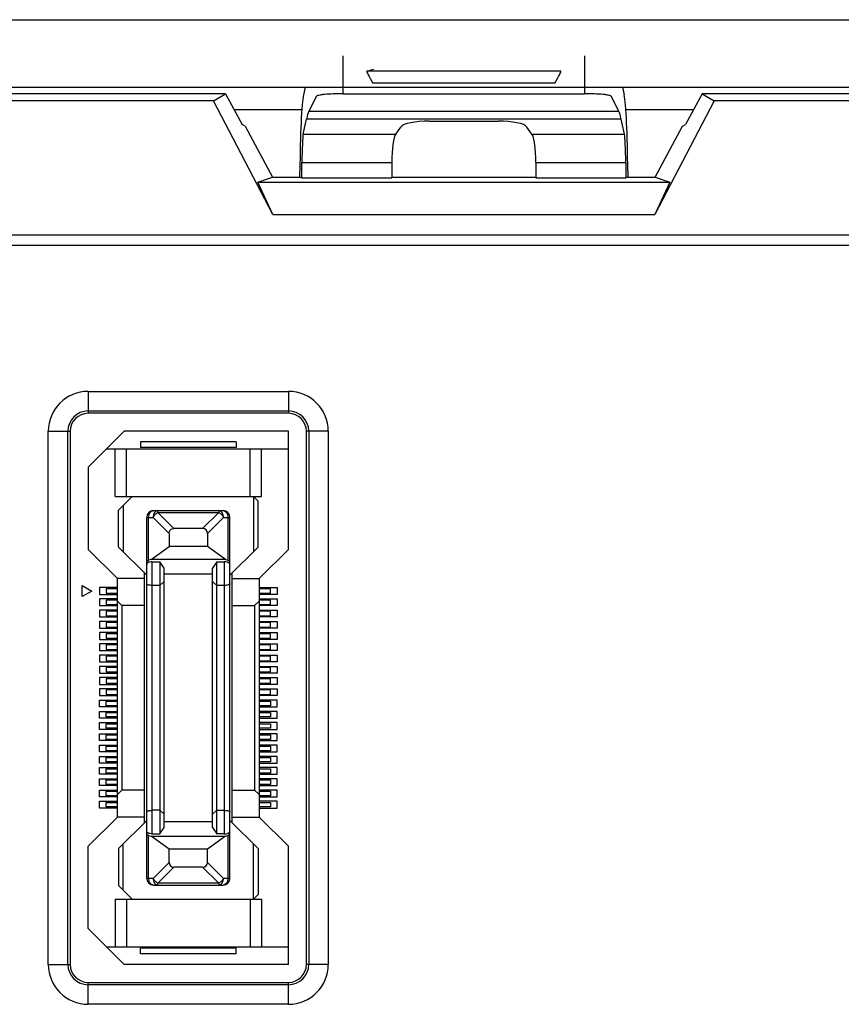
# Model space of a CAD drawing. Header units: millimetres. Extents: x 5740 to 7888, y -1457 to 417.
# Tile 66 of 120: x 7201 to 7238, y -1187 to -1143. Entities that reach past the tile are written whole.
import ezdxf

# ---------------------------------------------------------------- set-up
doc = ezdxf.new("R2010")
doc.units = ezdxf.units.MM
doc.header["$LTSCALE"] = 23.1
doc.layers.get('0').update_dxf_attribs({"linetype": 'CONTINUOUS'})

msp = doc.modelspace()

# ---------------------------------------------------------------- linework, layer by layer
at = {"color": 0}
for p, q in [((7005.751, -1143.094), (7263.751, -1143.094)), ((7215.389, -1146.384), (7215.389, -1144.694)), ((7226.112, -1144.694), (7226.112, -1146.384)), ((7216.434, -1145.384), (7216.751, -1145.293)), ((7225.067, -1145.384), (7216.434, -1145.384)), ((7224.792, -1145.921), (7216.709, -1145.921)), ((7005.751, -1146.094), (7263.751, -1146.094)), ((7210.161, -1146.394), (7145.34, -1146.394)), ((7209.616, -1146.708), (7210.161, -1146.394)), ((7210.161, -1146.394), (7210.895, -1147.751)), ((7213.691, -1146.094), (7213.618, -1146.432)), ((7215.389, -1146.384), (7226.112, -1146.384)), ((7227.81, -1146.094), (7227.883, -1146.432)), ((7231.34, -1146.394), (7230.606, -1147.751)), ((7231.34, -1146.394), (7231.885, -1146.708)), ((7254.934, -1146.394), (7231.34, -1146.394)), ((7209.616, -1146.708), (7145.885, -1146.708)), ((7212.253, -1151.756), (7209.616, -1146.708)), ((7214.191, -1146.503), (7213.855, -1147.173)), ((7227.646, -1147.173), (7227.31, -1146.503)), ((7231.885, -1146.708), (7229.248, -1151.756)), ((7274.015, -1146.708), (7231.885, -1146.708)), ((7213.545, -1147.094), (7210.54, -1147.094)), ((7227.646, -1147.173), (7213.855, -1147.173)), ((7230.962, -1147.094), (7227.956, -1147.094)), ((7211.026, -1147.829), (7210.895, -1147.751)), ((7213.611, -1148.176), (7213.753, -1147.513)), ((7227.748, -1147.513), (7213.753, -1147.513)), ((7219.223, -1147.599), (7222.278, -1147.599)), ((7227.891, -1148.176), (7227.748, -1147.513)), ((7230.475, -1147.829), (7230.606, -1147.751)), ((7211.026, -1147.829), (7212.251, -1150.094)), ((7213.611, -1148.176), (7217.724, -1148.176)), ((7217.724, -1148.176), (7217.943, -1147.867)), ((7223.777, -1148.176), (7223.558, -1147.867)), ((7223.777, -1148.176), (7227.891, -1148.176)), ((7229.251, -1150.094), (7230.475, -1147.829)), ((7213.548, -1150.123), (7213.552, -1149.438)), ((7213.552, -1149.438), (7217.55, -1149.438)), ((7217.55, -1149.438), (7217.55, -1150.123)), ((7223.951, -1149.438), (7223.951, -1150.123)), ((7223.951, -1149.438), (7227.949, -1149.438)), ((7227.949, -1149.438), (7227.953, -1150.123)), ((7213.46, -1150.094), (7213.462, -1149.828)), ((7228.04, -1149.828), (7228.041, -1150.094)), ((7211.592, -1150.323), (7212.251, -1150.094)), ((7212.253, -1151.756), (7211.592, -1150.323)), ((7211.592, -1150.323), (7229.91, -1150.323)), ((7212.251, -1150.094), (7213.46, -1150.094)), ((7213.46, -1150.094), (7213.548, -1150.123)), ((7213.548, -1150.123), (7217.55, -1150.123)), ((7217.55, -1150.094), (7223.951, -1150.094)), ((7223.951, -1150.123), (7227.953, -1150.123)), ((7228.041, -1150.094), (7227.953, -1150.123)), ((7228.041, -1150.094), (7229.251, -1150.094)), ((7229.91, -1150.323), (7229.248, -1151.756)), ((7229.251, -1150.094), (7229.91, -1150.323)), ((7212.253, -1151.756), (7229.248, -1151.756)), ((7262.799, -1152.678), (7023.492, -1152.678)), ((7023.201, -1153.119), (7263.091, -1153.119)), ((7204.051, -1159.619), (7204.051, -1160.594)), ((7204.051, -1159.619), (7212.951, -1159.619)), ((7212.951, -1159.619), (7212.951, -1160.594)), ((7204.051, -1160.488), (7212.951, -1160.488)), ((7212.951, -1160.594), (7204.051, -1160.594)), ((7202.276, -1185.094), (7202.276, -1161.394)), ((7202.276, -1161.394), (7203.251, -1161.394)), ((7203.145, -1185.094), (7203.145, -1161.394)), ((7203.251, -1161.394), (7203.251, -1185.094)), ((7205.651, -1161.394), (7204.051, -1162.994)), ((7212.951, -1161.394), (7205.651, -1161.394)), ((7212.951, -1166.644), (7212.951, -1161.394)), ((7213.751, -1185.094), (7213.751, -1161.394)), ((7214.726, -1161.394), (7213.751, -1161.394)), ((7213.856, -1161.394), (7213.856, -1185.094)), ((7214.726, -1161.394), (7214.726, -1185.094)), ((7204.876, -1162.169), (7212.951, -1162.169)), ((7205.251, -1164.294), (7205.251, -1162.169)), ((7205.751, -1164.294), (7205.751, -1162.169)), ((7206.376, -1161.869), (7206.376, -1162.119)), ((7210.626, -1161.869), (7206.376, -1161.869)), ((7210.626, -1162.119), (7206.376, -1162.119)), ((7210.626, -1161.869), (7210.626, -1162.119)), ((7211.251, -1164.294), (7211.251, -1162.169)), ((7211.751, -1164.294), (7211.751, -1162.169)), ((7204.051, -1162.994), (7204.051, -1166.644)), ((7205.251, -1164.294), (7211.751, -1164.294)), ((7206.001, -1164.294), (7205.401, -1164.894)), ((7211.401, -1164.294), (7211.401, -1166.744)), ((7211.401, -1164.294), (7211.601, -1164.494)), ((7205.601, -1164.694), (7205.601, -1166.744)), ((7211.601, -1166.544), (7211.601, -1164.494)), ((7205.401, -1166.544), (7205.401, -1164.894)), ((7206.651, -1181.269), (7206.651, -1165.219)), ((7206.651, -1165.219), (7206.938, -1165.219)), ((7206.738, -1167.13), (7206.738, -1165.219)), ((7207.651, -1165.931), (7206.938, -1165.219)), ((7206.951, -1164.919), (7210.051, -1164.919)), ((7207.151, -1165.007), (7207.151, -1164.919)), ((7207.151, -1165.007), (7207.863, -1165.719)), ((7207.151, -1165.007), (7209.851, -1165.007)), ((7209.138, -1165.719), (7209.851, -1165.007)), ((7210.063, -1165.219), (7209.351, -1165.931)), ((7209.851, -1164.919), (7209.851, -1165.007)), ((7210.063, -1165.219), (7210.351, -1165.219)), ((7210.263, -1165.219), (7210.263, -1167.13)), ((7210.351, -1181.269), (7210.351, -1165.219)), ((7209.138, -1165.719), (7207.863, -1165.719)), ((7207.651, -1165.931), (7207.651, -1166.518)), ((7209.351, -1165.931), (7209.351, -1166.518)), ((7206.651, -1167.794), (7205.401, -1166.544)), ((7206.851, -1167.094), (7207.651, -1166.518)), ((7209.351, -1166.518), (7207.651, -1166.518)), ((7210.151, -1167.094), (7209.351, -1166.518)), ((7210.351, -1167.794), (7211.601, -1166.544)), ((7204.051, -1166.644), (7205.351, -1167.944)), ((7211.651, -1167.944), (7212.951, -1166.644)), ((7206.851, -1167.094), (7206.738, -1167.13)), ((7210.151, -1167.094), (7206.851, -1167.094)), ((7206.901, -1179.295), (7206.901, -1167.192)), ((7206.901, -1167.192), (7207.231, -1167.192)), ((7207.231, -1167.192), (7207.231, -1179.295)), ((7207.431, -1167.478), (7207.231, -1167.192)), ((7207.431, -1179.009), (7207.431, -1167.478)), ((7209.771, -1167.192), (7209.571, -1167.478)), ((7209.571, -1179.009), (7209.571, -1167.478)), ((7209.771, -1179.295), (7209.771, -1167.192)), ((7209.771, -1167.192), (7210.101, -1167.192)), ((7210.101, -1167.192), (7210.101, -1179.295)), ((7210.151, -1167.094), (7210.263, -1167.13)), ((7206.551, -1178.794), (7206.551, -1167.694)), ((7209.571, -1167.744), (7207.431, -1167.744)), ((7210.451, -1178.794), (7210.451, -1167.694)), ((7203.776, -1168.744), (7203.776, -1168.244)), ((7203.776, -1168.244), (7204.209, -1168.494)), ((7204.551, -1168.344), (7204.551, -1168.644)), ((7205.351, -1168.344), (7204.551, -1168.344)), ((7205.351, -1178.544), (7205.351, -1167.944)), ((7206.551, -1167.944), (7205.351, -1167.944)), ((7207.231, -1168.244), (7206.901, -1168.244)), ((7207.431, -1168.074), (7207.231, -1168.244)), ((7209.571, -1168.074), (7209.771, -1168.244)), ((7210.101, -1168.244), (7209.771, -1168.244)), ((7210.451, -1167.944), (7211.651, -1167.944)), ((7211.651, -1167.944), (7211.651, -1178.544)), ((7211.651, -1168.344), (7212.451, -1168.344)), ((7212.451, -1168.344), (7212.451, -1168.644)), ((7204.209, -1168.494), (7203.776, -1168.744)), ((7204.551, -1168.644), (7205.351, -1168.644)), ((7204.851, -1168.394), (7204.851, -1168.594)), ((7205.351, -1168.394), (7204.851, -1168.394)), ((7204.851, -1168.594), (7205.351, -1168.594)), ((7212.151, -1168.394), (7211.651, -1168.394)), ((7211.651, -1168.594), (7212.151, -1168.594)), ((7212.451, -1168.644), (7211.651, -1168.644)), ((7212.151, -1168.594), (7212.151, -1168.394)), ((7204.551, -1168.844), (7204.551, -1169.144)), ((7205.351, -1168.844), (7204.551, -1168.844)), ((7204.551, -1169.144), (7205.351, -1169.144)), ((7204.851, -1168.894), (7204.851, -1169.094)), ((7205.351, -1168.894), (7204.851, -1168.894)), ((7204.851, -1169.094), (7205.351, -1169.094)), ((7205.551, -1169.144), (7205.351, -1168.944)), ((7205.551, -1169.144), (7205.551, -1177.344)), ((7206.551, -1169.144), (7205.551, -1169.144)), ((7210.451, -1169.144), (7211.451, -1169.144)), ((7211.451, -1169.144), (7211.651, -1168.944)), ((7211.451, -1169.144), (7211.451, -1177.344)), ((7211.651, -1168.844), (7212.451, -1168.844)), ((7212.151, -1168.894), (7211.651, -1168.894)), ((7211.651, -1169.094), (7212.151, -1169.094)), ((7212.451, -1169.144), (7211.651, -1169.144)), ((7212.151, -1169.094), (7212.151, -1168.894)), ((7212.451, -1168.844), (7212.451, -1169.144)), ((7204.551, -1169.344), (7204.551, -1169.644)), ((7205.351, -1169.344), (7204.551, -1169.344)), ((7204.551, -1169.644), (7205.351, -1169.644)), ((7204.851, -1169.394), (7204.851, -1169.594)), ((7205.351, -1169.394), (7204.851, -1169.394)), ((7204.851, -1169.594), (7205.351, -1169.594)), ((7211.651, -1169.344), (7212.451, -1169.344)), ((7212.151, -1169.394), (7211.651, -1169.394)), ((7211.651, -1169.594), (7212.151, -1169.594)), ((7212.451, -1169.644), (7211.651, -1169.644)), ((7212.151, -1169.594), (7212.151, -1169.394)), ((7212.451, -1169.344), (7212.451, -1169.644)), ((7204.551, -1169.844), (7204.551, -1170.144)), ((7205.351, -1169.844), (7204.551, -1169.844)), ((7204.851, -1169.894), (7204.851, -1170.094)), ((7205.351, -1169.894), (7204.851, -1169.894)), ((7204.851, -1170.094), (7205.351, -1170.094)), ((7211.651, -1169.844), (7212.451, -1169.844)), ((7212.151, -1169.894), (7211.651, -1169.894)), ((7211.651, -1170.094), (7212.151, -1170.094)), ((7212.151, -1170.094), (7212.151, -1169.894)), ((7212.451, -1169.844), (7212.451, -1170.144)), ((7204.551, -1170.144), (7205.351, -1170.144)), ((7204.551, -1170.344), (7204.551, -1170.644)), ((7205.351, -1170.344), (7204.551, -1170.344)), ((7204.851, -1170.394), (7204.851, -1170.594)), ((7205.351, -1170.394), (7204.851, -1170.394)), ((7212.451, -1170.144), (7211.651, -1170.144)), ((7211.651, -1170.344), (7212.451, -1170.344)), ((7212.151, -1170.394), (7211.651, -1170.394)), ((7212.151, -1170.594), (7212.151, -1170.394)), ((7212.451, -1170.344), (7212.451, -1170.644)), ((7204.551, -1170.644), (7205.351, -1170.644)), ((7204.551, -1170.844), (7204.551, -1171.144)), ((7205.351, -1170.844), (7204.551, -1170.844)), ((7204.851, -1170.594), (7205.351, -1170.594)), ((7204.851, -1170.894), (7204.851, -1171.094)), ((7205.351, -1170.894), (7204.851, -1170.894)), ((7211.651, -1170.594), (7212.151, -1170.594)), ((7212.451, -1170.644), (7211.651, -1170.644)), ((7211.651, -1170.844), (7212.451, -1170.844)), ((7212.151, -1170.894), (7211.651, -1170.894)), ((7212.151, -1171.094), (7212.151, -1170.894)), ((7212.451, -1170.844), (7212.451, -1171.144)), ((7204.551, -1171.144), (7205.351, -1171.144)), ((7204.551, -1171.344), (7204.551, -1171.644)), ((7205.351, -1171.344), (7204.551, -1171.344)), ((7204.851, -1171.094), (7205.351, -1171.094)), ((7204.851, -1171.394), (7204.851, -1171.594)), ((7205.351, -1171.394), (7204.851, -1171.394)), ((7211.651, -1171.094), (7212.151, -1171.094)), ((7212.451, -1171.144), (7211.651, -1171.144)), ((7211.651, -1171.344), (7212.451, -1171.344)), ((7212.151, -1171.394), (7211.651, -1171.394)), ((7212.151, -1171.594), (7212.151, -1171.394)), ((7212.451, -1171.344), (7212.451, -1171.644)), ((7204.551, -1171.644), (7205.351, -1171.644)), ((7204.551, -1171.844), (7204.551, -1172.144)), ((7205.351, -1171.844), (7204.551, -1171.844)), ((7204.851, -1171.594), (7205.351, -1171.594)), ((7211.651, -1171.594), (7212.151, -1171.594)), ((7212.451, -1171.644), (7211.651, -1171.644)), ((7211.651, -1171.844), (7212.451, -1171.844)), ((7212.451, -1171.844), (7212.451, -1172.144)), ((7204.551, -1172.144), (7205.351, -1172.144)), ((7204.851, -1171.894), (7204.851, -1172.094)), ((7205.351, -1171.894), (7204.851, -1171.894)), ((7204.851, -1172.094), (7205.351, -1172.094)), ((7212.151, -1171.894), (7211.651, -1171.894)), ((7211.651, -1172.094), (7212.151, -1172.094)), ((7212.451, -1172.144), (7211.651, -1172.144)), ((7212.151, -1172.094), (7212.151, -1171.894)), ((7204.551, -1172.344), (7204.551, -1172.644)), ((7205.351, -1172.344), (7204.551, -1172.344)), ((7204.551, -1172.644), (7205.351, -1172.644)), ((7204.851, -1172.394), (7204.851, -1172.594)), ((7205.351, -1172.394), (7204.851, -1172.394)), ((7204.851, -1172.594), (7205.351, -1172.594)), ((7211.651, -1172.344), (7212.451, -1172.344)), ((7212.151, -1172.394), (7211.651, -1172.394)), ((7211.651, -1172.594), (7212.151, -1172.594)), ((7212.451, -1172.644), (7211.651, -1172.644)), ((7212.151, -1172.594), (7212.151, -1172.394)), ((7212.451, -1172.344), (7212.451, -1172.644)), ((7204.551, -1172.844), (7204.551, -1173.144)), ((7205.351, -1172.844), (7204.551, -1172.844)), ((7204.551, -1173.144), (7205.351, -1173.144)), ((7204.851, -1172.894), (7204.851, -1173.094)), ((7205.351, -1172.894), (7204.851, -1172.894)), ((7204.851, -1173.094), (7205.351, -1173.094)), ((7211.651, -1172.844), (7212.451, -1172.844)), ((7212.151, -1172.894), (7211.651, -1172.894)), ((7211.651, -1173.094), (7212.151, -1173.094)), ((7212.451, -1173.144), (7211.651, -1173.144)), ((7212.151, -1173.094), (7212.151, -1172.894)), ((7212.451, -1172.844), (7212.451, -1173.144)), ((7204.551, -1173.644), (7204.551, -1173.344)), ((7204.551, -1173.344), (7205.351, -1173.344)), ((7204.851, -1173.594), (7204.851, -1173.394)), ((7204.851, -1173.394), (7205.351, -1173.394)), ((7205.351, -1173.594), (7204.851, -1173.594)), ((7212.451, -1173.344), (7211.651, -1173.344)), ((7211.651, -1173.394), (7212.151, -1173.394)), ((7212.151, -1173.594), (7211.651, -1173.594)), ((7212.151, -1173.394), (7212.151, -1173.594)), ((7212.451, -1173.644), (7212.451, -1173.344)), ((7205.351, -1173.644), (7204.551, -1173.644)), ((7204.551, -1174.144), (7204.551, -1173.844)), ((7204.551, -1173.844), (7205.351, -1173.844)), ((7204.851, -1174.094), (7204.851, -1173.894)), ((7204.851, -1173.894), (7205.351, -1173.894)), ((7211.651, -1173.644), (7212.451, -1173.644)), ((7212.451, -1173.844), (7211.651, -1173.844)), ((7211.651, -1173.894), (7212.151, -1173.894)), ((7212.151, -1173.894), (7212.151, -1174.094)), ((7212.451, -1174.144), (7212.451, -1173.844)), ((7205.351, -1174.144), (7204.551, -1174.144)), ((7204.551, -1174.644), (7204.551, -1174.344)), ((7204.551, -1174.344), (7205.351, -1174.344)), ((7205.351, -1174.094), (7204.851, -1174.094)), ((7204.851, -1174.594), (7204.851, -1174.394)), ((7204.851, -1174.394), (7205.351, -1174.394)), ((7212.151, -1174.094), (7211.651, -1174.094)), ((7211.651, -1174.144), (7212.451, -1174.144)), ((7212.451, -1174.344), (7211.651, -1174.344)), ((7211.651, -1174.394), (7212.151, -1174.394)), ((7212.151, -1174.394), (7212.151, -1174.594)), ((7212.451, -1174.644), (7212.451, -1174.344)), ((7205.351, -1174.644), (7204.551, -1174.644)), ((7204.551, -1175.144), (7204.551, -1174.844)), ((7204.551, -1174.844), (7205.351, -1174.844)), ((7205.351, -1174.594), (7204.851, -1174.594)), ((7204.851, -1175.094), (7204.851, -1174.894)), ((7204.851, -1174.894), (7205.351, -1174.894)), ((7212.151, -1174.594), (7211.651, -1174.594)), ((7211.651, -1174.644), (7212.451, -1174.644)), ((7212.451, -1174.844), (7211.651, -1174.844)), ((7211.651, -1174.894), (7212.151, -1174.894)), ((7212.151, -1174.894), (7212.151, -1175.094)), ((7212.451, -1175.144), (7212.451, -1174.844)), ((7205.351, -1175.144), (7204.551, -1175.144)), ((7204.551, -1175.644), (7204.551, -1175.344)), ((7204.551, -1175.344), (7205.351, -1175.344)), ((7205.351, -1175.094), (7204.851, -1175.094)), ((7212.151, -1175.094), (7211.651, -1175.094)), ((7211.651, -1175.144), (7212.451, -1175.144)), ((7212.451, -1175.344), (7211.651, -1175.344)), ((7212.451, -1175.644), (7212.451, -1175.344)), ((7205.351, -1175.644), (7204.551, -1175.644)), ((7204.851, -1175.594), (7204.851, -1175.394)), ((7204.851, -1175.394), (7205.351, -1175.394)), ((7205.351, -1175.594), (7204.851, -1175.594)), ((7211.651, -1175.394), (7212.151, -1175.394)), ((7212.151, -1175.594), (7211.651, -1175.594)), ((7211.651, -1175.644), (7212.451, -1175.644)), ((7212.151, -1175.394), (7212.151, -1175.594)), ((7204.551, -1176.144), (7204.551, -1175.844)), ((7204.551, -1175.844), (7205.351, -1175.844)), ((7205.351, -1176.144), (7204.551, -1176.144)), ((7204.851, -1176.094), (7204.851, -1175.894)), ((7204.851, -1175.894), (7205.351, -1175.894)), ((7205.351, -1176.094), (7204.851, -1176.094)), ((7212.451, -1175.844), (7211.651, -1175.844)), ((7211.651, -1175.894), (7212.151, -1175.894)), ((7212.151, -1176.094), (7211.651, -1176.094)), ((7211.651, -1176.144), (7212.451, -1176.144)), ((7212.151, -1175.894), (7212.151, -1176.094)), ((7212.451, -1176.144), (7212.451, -1175.844)), ((7204.551, -1176.644), (7204.551, -1176.344)), ((7204.551, -1176.344), (7205.351, -1176.344)), ((7205.351, -1176.644), (7204.551, -1176.644)), ((7204.851, -1176.594), (7204.851, -1176.394)), ((7204.851, -1176.394), (7205.351, -1176.394)), ((7205.351, -1176.594), (7204.851, -1176.594)), ((7212.451, -1176.344), (7211.651, -1176.344)), ((7211.651, -1176.394), (7212.151, -1176.394)), ((7212.151, -1176.594), (7211.651, -1176.594)), ((7211.651, -1176.644), (7212.451, -1176.644)), ((7212.151, -1176.394), (7212.151, -1176.594)), ((7212.451, -1176.644), (7212.451, -1176.344)), ((7204.551, -1177.144), (7204.551, -1176.844)), ((7204.551, -1176.844), (7205.351, -1176.844)), ((7204.851, -1177.094), (7204.851, -1176.894)), ((7204.851, -1176.894), (7205.351, -1176.894)), ((7205.351, -1177.094), (7204.851, -1177.094)), ((7212.451, -1176.844), (7211.651, -1176.844)), ((7211.651, -1176.894), (7212.151, -1176.894)), ((7212.151, -1177.094), (7211.651, -1177.094)), ((7212.151, -1176.894), (7212.151, -1177.094)), ((7212.451, -1177.144), (7212.451, -1176.844)), ((7205.351, -1177.144), (7204.551, -1177.144)), ((7204.551, -1177.644), (7204.551, -1177.344)), ((7204.551, -1177.344), (7205.351, -1177.344)), ((7204.851, -1177.594), (7204.851, -1177.394)), ((7204.851, -1177.394), (7205.351, -1177.394)), ((7205.551, -1177.344), (7205.351, -1177.544)), ((7206.551, -1177.344), (7205.551, -1177.344)), ((7210.451, -1177.344), (7211.451, -1177.344)), ((7211.451, -1177.344), (7211.651, -1177.544)), ((7211.651, -1177.144), (7212.451, -1177.144)), ((7212.451, -1177.344), (7211.651, -1177.344)), ((7211.651, -1177.394), (7212.151, -1177.394)), ((7212.151, -1177.394), (7212.151, -1177.594)), ((7212.451, -1177.644), (7212.451, -1177.344)), ((7205.351, -1177.644), (7204.551, -1177.644)), ((7204.551, -1178.144), (7204.551, -1177.844)), ((7204.551, -1177.844), (7205.351, -1177.844)), ((7205.351, -1177.594), (7204.851, -1177.594)), ((7204.851, -1178.094), (7204.851, -1177.894)), ((7204.851, -1177.894), (7205.351, -1177.894)), ((7212.151, -1177.594), (7211.651, -1177.594)), ((7211.651, -1177.644), (7212.451, -1177.644)), ((7212.451, -1177.844), (7211.651, -1177.844)), ((7211.651, -1177.894), (7212.151, -1177.894)), ((7212.151, -1177.894), (7212.151, -1178.094)), ((7212.451, -1178.144), (7212.451, -1177.844)), ((7205.351, -1178.144), (7204.551, -1178.144)), ((7205.351, -1178.094), (7204.851, -1178.094)), ((7207.231, -1178.244), (7206.901, -1178.244)), ((7207.231, -1178.244), (7207.431, -1178.413)), ((7209.771, -1178.244), (7209.571, -1178.413)), ((7209.771, -1178.244), (7210.101, -1178.244)), ((7212.151, -1178.094), (7211.651, -1178.094)), ((7211.651, -1178.144), (7212.451, -1178.144)), ((7205.351, -1178.544), (7204.051, -1179.844)), ((7206.551, -1178.544), (7205.351, -1178.544)), ((7206.651, -1178.694), (7205.401, -1179.944)), ((7207.431, -1178.744), (7209.571, -1178.744)), ((7211.601, -1179.944), (7210.351, -1178.694)), ((7210.451, -1178.544), (7211.651, -1178.544)), ((7212.951, -1179.844), (7211.651, -1178.544)), ((7206.901, -1179.295), (7207.231, -1179.295)), ((7207.231, -1179.295), (7207.431, -1179.009)), ((7209.571, -1179.009), (7209.771, -1179.295)), ((7210.101, -1179.295), (7209.771, -1179.295)), ((7206.738, -1181.269), (7206.738, -1179.357)), ((7206.738, -1179.357), (7206.851, -1179.394)), ((7207.651, -1179.969), (7206.851, -1179.394)), ((7206.851, -1179.394), (7210.151, -1179.394)), ((7210.151, -1179.394), (7209.351, -1179.969)), ((7210.151, -1179.394), (7210.263, -1179.357)), ((7210.263, -1179.357), (7210.263, -1181.269)), ((7204.051, -1183.494), (7204.051, -1179.844)), ((7205.401, -1179.944), (7205.401, -1181.594)), ((7205.601, -1181.794), (7205.601, -1179.744)), ((7207.651, -1180.557), (7207.651, -1179.969)), ((7209.351, -1179.969), (7207.651, -1179.969)), ((7209.351, -1180.557), (7209.351, -1179.969)), ((7211.401, -1182.194), (7211.401, -1179.744)), ((7211.601, -1179.944), (7211.601, -1181.994)), ((7212.951, -1185.094), (7212.951, -1179.844)), ((7206.938, -1181.269), (7207.651, -1180.557)), ((7209.351, -1180.557), (7210.063, -1181.269)), ((7207.863, -1180.769), (7207.151, -1181.481)), ((7209.138, -1180.769), (7207.863, -1180.769)), ((7209.851, -1181.481), (7209.138, -1180.769)), ((7206.938, -1181.269), (7206.651, -1181.269)), ((7207.151, -1181.569), (7207.151, -1181.481)), ((7209.851, -1181.481), (7207.151, -1181.481)), ((7209.851, -1181.481), (7209.851, -1181.569)), ((7210.351, -1181.269), (7210.063, -1181.269)), ((7206.001, -1182.194), (7205.401, -1181.594)), ((7206.951, -1181.569), (7210.051, -1181.569)), ((7205.251, -1182.194), (7205.251, -1184.319)), ((7205.251, -1182.194), (7211.751, -1182.194)), ((7205.751, -1182.194), (7205.751, -1184.319)), ((7211.251, -1182.194), (7211.251, -1184.319)), ((7211.401, -1182.194), (7211.601, -1181.994)), ((7211.751, -1182.194), (7211.751, -1184.319)), ((7204.051, -1183.494), (7205.651, -1185.094)), ((7204.876, -1184.319), (7212.951, -1184.319)), ((7206.376, -1184.619), (7206.376, -1184.369)), ((7210.626, -1184.369), (7206.376, -1184.369)), ((7210.626, -1184.619), (7210.626, -1184.369)), ((7210.626, -1184.619), (7206.376, -1184.619)), ((7202.276, -1185.094), (7203.251, -1185.094)), ((7212.951, -1185.094), (7205.651, -1185.094)), ((7214.726, -1185.094), (7213.751, -1185.094)), ((7204.051, -1186.869), (7204.051, -1185.894)), ((7204.051, -1185.894), (7212.951, -1185.894)), ((7212.951, -1185.999), (7204.051, -1185.999)), ((7212.951, -1186.869), (7212.951, -1185.894)), ((7212.951, -1186.869), (7204.051, -1186.869))]:
    msp.add_line(p, q, dxfattribs=at)
for centre, radius, start, end in [((7204.051, -1161.394), 1.775, 90, 180), ((7212.951, -1161.394), 1.775, 0, 90), ((7204.051, -1161.394), 0.905, 90, 180), ((7204.051, -1161.394), 0.8, 90, 180), ((7212.951, -1161.394), 0.905, 0, 90), ((7212.951, -1161.394), 0.8, 0, 90), ((7206.951, -1165.219), 0.3, 90, 180), ((7210.051, -1165.219), 0.3, 0, 90), ((7206.951, -1181.269), 0.3, 180, 270), ((7210.051, -1181.269), 0.3, 270, 0), ((7204.051, -1185.094), 1.775, 180, 270), ((7204.051, -1185.094), 0.905, 180, 270), ((7204.051, -1185.094), 0.8, 180, 270), ((7212.951, -1185.094), 1.775, 270, 0), ((7212.951, -1185.094), 0.905, 270, 0), ((7212.951, -1185.094), 0.8, 270, 0)]:
    msp.add_arc(centre, radius, start, end, dxfattribs=at)
for centre, major_axis, ratio, start_param, end_param in [((7216.788, -1145.984), (-0.354, 0.6), 0.052378, -0.013478, 1.435146), ((7224.713, -1145.984), (0.354, 0.6), 0.052378, -1.435146, 0.013478), ((7213.644, -1149.828), (0.019, 3.5), 0.052119, 0.244632, 1.571083), ((7227.857, -1149.828), (-0.019, 3.5), 0.052119, -1.571083, -0.244632), ((7213.855, -1161.097), (0.077, 14), 0.052119, 0.105006, 0.244632), ((7227.646, -1161.097), (-0.077, 14), 0.052119, -0.244632, -0.105006), ((7219.223, -1147.923), (1.3, 0), 0.249328, 1.570796, 2.96706), ((7222.278, -1147.923), (1.3, 0), 0.249328, 0.174533, 1.570796), ((7213.62, -1149.438), (0.007, 1.3), 0.052119, 0.244632, 1.571083), ((7217.78, -1149.438), (0, 1.3), 0.176327, 0.244346, 1.570796), ((7223.722, -1149.438), (0, 1.3), 0.176327, -1.570796, -0.244346), ((7227.881, -1149.438), (-0.007, 1.3), 0.052119, -1.571083, -0.244632), ((7208.926, -1166.143), (-0.367, -0.367), 0.57735, 2.617994, 3.665191), ((7206.951, -1179.288), (0.3, 0), 0.325, 3.141593, 3.926991), ((7210.101, -1179.176), (0.25, 0), 0.476799, -1.570796, 0), ((7210.051, -1179.288), (0.3, 0), 0.325, -0.785398, 0), ((7208.075, -1180.344), (0.367, 0.367), 0.57735, -3.665191, -2.617994), ((7208.926, -1180.344), (0.367, -0.367), 0.57735, -0.523599, 0.523599)]:
    msp.add_ellipse(centre, major_axis=major_axis, ratio=ratio, start_param=start_param, end_param=end_param, dxfattribs=at)
for points, knots in [([(7215.389, -1146.384), (7215.241, -1146.384), (7214.966, -1146.39), (7214.64, -1146.409), (7214.426, -1146.434), (7214.311, -1146.453), (7214.238, -1146.473), (7214.197, -1146.491), (7214.191, -1146.503)], [0, 0, 0, 0, 0.366687, 0.681805, 0.805781, 0.901648, 0.96634, 1, 1, 1, 1]), ([(7227.31, -1146.503), (7227.304, -1146.491), (7227.264, -1146.473), (7227.191, -1146.453), (7227.076, -1146.434), (7226.861, -1146.409), (7226.536, -1146.39), (7226.26, -1146.384), (7226.112, -1146.384)], [0, 0, 0, 0, 0.03366, 0.098352, 0.194219, 0.318195, 0.633313, 1, 1, 1, 1]), ([(7206.738, -1165.219), (7206.738, -1165.18), (7206.749, -1165.105), (7206.793, -1165.007), (7206.862, -1164.937), (7206.922, -1164.919), (7206.951, -1164.919)], [0, 0, 0, 0, 0.288005, 0.555334, 0.790507, 1, 1, 1, 1]), ([(7207.151, -1164.919), (7207.122, -1164.919), (7207.062, -1164.937), (7206.993, -1165.007), (7206.949, -1165.105), (7206.938, -1165.18), (7206.938, -1165.219)], [0, 0, 0, 0, 0.209435, 0.444528, 0.711844, 1, 1, 1, 1]), ([(7210.063, -1165.219), (7210.063, -1165.18), (7210.053, -1165.105), (7210.008, -1165.007), (7209.939, -1164.937), (7209.879, -1164.919), (7209.851, -1164.919)], [0, 0, 0, 0, 0.288158, 0.555474, 0.790566, 1, 1, 1, 1]), ([(7210.051, -1164.919), (7210.079, -1164.919), (7210.139, -1164.937), (7210.208, -1165.007), (7210.253, -1165.105), (7210.263, -1165.18), (7210.263, -1165.219)], [0, 0, 0, 0, 0.209493, 0.444666, 0.711995, 1, 1, 1, 1]), ([(7207.651, -1165.931), (7207.651, -1165.903), (7207.658, -1165.846), (7207.702, -1165.77), (7207.778, -1165.726), (7207.835, -1165.719), (7207.863, -1165.719)], [0, 0, 0, 0, 0.250372, 0.500015, 0.749649, 1, 1, 1, 1]), ([(7206.738, -1167.13), (7206.726, -1167.134), (7206.703, -1167.143), (7206.674, -1167.159), (7206.656, -1167.178), (7206.651, -1167.193), (7206.651, -1167.199)], [0, 0, 0, 0, 0.344848, 0.620934, 0.832324, 1, 1, 1, 1]), ([(7206.901, -1167.192), (7206.862, -1167.192), (7206.795, -1167.2), (7206.721, -1167.226), (7206.682, -1167.252), (7206.66, -1167.276), (7206.651, -1167.298), (7206.651, -1167.312)], [0, 0, 0, 0, 0.392234, 0.673048, 0.776741, 0.862457, 1, 1, 1, 1]), ([(7210.351, -1167.312), (7210.351, -1167.298), (7210.342, -1167.276), (7210.319, -1167.252), (7210.28, -1167.226), (7210.207, -1167.2), (7210.14, -1167.192), (7210.101, -1167.192)], [0, 0, 0, 0, 0.137543, 0.223258, 0.32695, 0.607763, 1, 1, 1, 1]), ([(7210.351, -1167.199), (7210.351, -1167.193), (7210.345, -1167.178), (7210.327, -1167.159), (7210.298, -1167.143), (7210.276, -1167.134), (7210.263, -1167.13)], [0, 0, 0, 0, 0.167676, 0.379066, 0.655152, 1, 1, 1, 1]), ([(7206.901, -1168.244), (7206.868, -1168.244), (7206.821, -1168.241), (7206.761, -1168.232), (7206.724, -1168.224), (7206.693, -1168.213), (7206.667, -1168.2), (7206.651, -1168.184), (7206.651, -1168.173)], [0, 0, 0, 0, 0.360155, 0.522743, 0.665942, 0.785869, 0.880409, 1, 1, 1, 1]), ([(7210.351, -1168.173), (7210.351, -1168.184), (7210.334, -1168.2), (7210.308, -1168.213), (7210.277, -1168.224), (7210.24, -1168.232), (7210.18, -1168.241), (7210.133, -1168.244), (7210.101, -1168.244)], [0, 0, 0, 0, 0.11959, 0.21413, 0.334058, 0.477257, 0.639846, 1, 1, 1, 1]), ([(7206.651, -1178.314), (7206.651, -1178.304), (7206.667, -1178.287), (7206.693, -1178.274), (7206.724, -1178.264), (7206.761, -1178.255), (7206.821, -1178.246), (7206.868, -1178.244), (7206.901, -1178.244)], [0, 0, 0, 0, 0.11959, 0.21413, 0.334058, 0.477257, 0.639846, 1, 1, 1, 1]), ([(7210.101, -1178.244), (7210.133, -1178.244), (7210.18, -1178.246), (7210.24, -1178.255), (7210.277, -1178.264), (7210.308, -1178.274), (7210.334, -1178.287), (7210.351, -1178.304), (7210.351, -1178.314)], [0, 0, 0, 0, 0.360155, 0.522743, 0.665942, 0.785869, 0.880409, 1, 1, 1, 1]), ([(7206.901, -1179.295), (7206.862, -1179.295), (7206.795, -1179.288), (7206.721, -1179.262), (7206.682, -1179.235), (7206.66, -1179.212), (7206.651, -1179.19), (7206.651, -1179.176)], [0, 0, 0, 0, 0.391531, 0.672575, 0.776441, 0.862293, 1, 1, 1, 1]), ([(7206.951, -1181.569), (7206.922, -1181.569), (7206.862, -1181.55), (7206.793, -1181.481), (7206.749, -1181.382), (7206.738, -1181.307), (7206.738, -1181.269)], [0, 0, 0, 0, 0.209493, 0.444666, 0.711995, 1, 1, 1, 1]), ([(7206.938, -1181.269), (7206.938, -1181.307), (7206.949, -1181.382), (7206.993, -1181.481), (7207.062, -1181.55), (7207.122, -1181.569), (7207.151, -1181.569)], [0, 0, 0, 0, 0.288158, 0.555474, 0.790566, 1, 1, 1, 1]), ([(7209.851, -1181.569), (7209.879, -1181.569), (7209.939, -1181.55), (7210.008, -1181.481), (7210.053, -1181.382), (7210.063, -1181.307), (7210.063, -1181.269)], [0, 0, 0, 0, 0.209493, 0.444666, 0.711995, 1, 1, 1, 1]), ([(7210.263, -1181.269), (7210.263, -1181.307), (7210.253, -1181.382), (7210.208, -1181.481), (7210.139, -1181.55), (7210.079, -1181.569), (7210.051, -1181.569)], [0, 0, 0, 0, 0.287992, 0.555325, 0.790504, 1, 1, 1, 1])]:
    msp.add_open_spline(points, degree=3, knots=knots, dxfattribs=at)
for points in [[(7206.938, -1165.219), (7206.961, -1165.173), (7207.023, -1165.091), (7207.105, -1165.029), (7207.151, -1165.007)], [(7209.851, -1165.007), (7209.896, -1165.029), (7209.978, -1165.091), (7210.04, -1165.173), (7210.063, -1165.219)], [(7207.151, -1181.481), (7207.105, -1181.458), (7207.023, -1181.396), (7206.961, -1181.314), (7206.938, -1181.269)], [(7210.063, -1181.269), (7210.04, -1181.314), (7209.978, -1181.396), (7209.896, -1181.458), (7209.851, -1181.481)]]:
    msp.add_open_spline(points, degree=3, dxfattribs=at)

doc.saveas('drawing.dxf')
